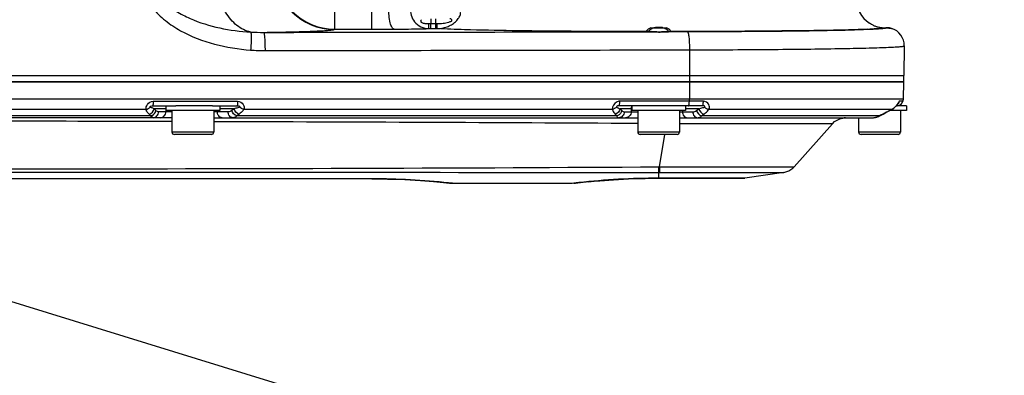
# Model space of a CAD drawing. Header units: millimetres. Extents: x 0 to 4205, y 0 to 2970.
# Tile 43 of 85: x 2568 to 2732, y 776 to 836. Entities that reach past the tile are written whole.
import ezdxf

# ---------------------------------------------------------------- set-up
doc = ezdxf.new("R2010")
doc.units = ezdxf.units.MM
doc.header["$LTSCALE"] = 231.275
doc.layers.get('0').update_dxf_attribs({"linetype": 'CONTINUOUS'})
for name, color, linetype in [('204101000011_DXF_DIMENSION', 7, 'CONTINUOUS'), ('304102000056DXF_CONTINUOUS_LINE', 7, 'CONTINUOUS'), ('304102000058DXF_CONTINUOUS_LINE', 7, 'CONTINUOUS'), ('304106000052DXF_CONTINUOUS_LINE', 7, 'CONTINUOUS'), ('304109000036DXF_CONTINUOUS_LINE', 7, 'CONTINUOUS'), ('501023000069DXF_CONTINUOUS_LINE', 7, 'CONTINUOUS'), ('504001000007DXF_CONTINUOUS_LINE', 7, 'CONTINUOUS')]:
    doc.layers.add(name, color=color, linetype=linetype)
doc.styles.get("Standard").update_dxf_attribs({"font": 'txt', "width": 0.7})
doc.dimstyles.new('DIMSTYLE_5', dxfattribs={"dimtxt": 35, "dimasz": 25, "dimexe": 4, "dimexo": 0.2, "dimtad": 1, "dimdsep": 46, "dimtxsty": 'Standard', "dimblk": '_FILLED', "dimblk1": '_FILLED', "dimblk2": '_FILLED', "dimcen": 0.09, "dimclrt": 5, "dimazin": 2, "dimtp": 0.01, "dimtm": 0.01, "dimtfac": 1, "dimtofl": 0, "dimtmove": 0, "dimatfit": 3, "dimldrblk": '_FILLED', "dimfxl": 0, "dimtolj": 1, "dimarcsym": 0})

# ---------------------------------------------------------------- blocks, each defined once
blk = doc.blocks.new('_FILLED')
at = {"color": 0, "linetype": 'ByBlock'}
blk.add_solid([(0, 0), (-1, 0.17), (-1, -0.17)], dxfattribs=at)
blk = doc.blocks.new('*D22')
at = {"layer": '204101000011_DXF_DIMENSION', "color": 2, "linetype": 'Continuous'}
for p, q in [((2386.84, 774.62), (2267.09, 880.73)), ((2267.09, 880.73), (2591.33, 593.42)), ((2386.84, 774.62), (2386.84, 774.62))]:
    blk.add_line(p, q, dxfattribs=at)
at = {"layer": '204101000011_DXF_DIMENSION', "color": 2, "linetype": 'Continuous', "xscale": 25, "yscale": 25, "zscale": 25, "rotation": 138.4567659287}
blk.add_blockref('_FILLED', (2386.84, 774.62), dxfattribs=at)
blk = doc.blocks.new('*D23')
at = {"layer": '204101000011_DXF_DIMENSION', "color": 2, "linetype": 'Continuous'}
for p, q in [((2984.53, 660.08), (2267.09, 880.73)), ((2984.53, 660.08), (3022.76, 648.32)), ((3022.76, 648.32), (2984.53, 660.08))]:
    blk.add_line(p, q, dxfattribs=at)
at = {"layer": '204101000011_DXF_DIMENSION', "color": 2, "linetype": 'Continuous', "xscale": 25, "yscale": 25, "zscale": 25, "rotation": 162.9042577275}
blk.add_blockref('_FILLED', (2984.53, 660.08), dxfattribs=at)

msp = doc.modelspace()

# ---------------------------------------------------------------- linework, layer by layer
at = {"layer": '304102000056DXF_CONTINUOUS_LINE', "color": 7, "linetype": 'Continuous'}
for p, q in [((2427.591, 825.629), (2715.591, 825.629)), ((2570.99, 825.729), (2570.995, 825.629)), ((2715.591, 825.629), (2715.542, 822.806)), ((2589.882, 821.629), (2593.746, 821.629)), ((2599.894, 821.629), (2604.007, 821.629)), ((2671.87, 821.629), (2667.987, 821.629)), ((2681.921, 821.629), (2678.102, 821.629)), ((2714.577, 821.832), (2714.623, 821.893)), ((2714.623, 821.893), (2714.634, 821.907)), ((2715.542, 822.806), (2715.496, 822.418)), ((2593.091, 819.629), (2530.091, 819.629)), ((2600.091, 819.629), (2671.091, 819.629)), ((2678.091, 819.629), (2710.347, 819.629)), ((2705.678, 819.618), (2705.683, 819.619)), ((2705.685, 819.619), (2705.678, 819.618)), ((2705.683, 819.619), (2705.701, 819.621)), ((2705.7, 819.62), (2705.685, 819.619)), ((2711.422, 819.852), (2711.648, 819.962)), ((2711.649, 819.962), (2712.18, 820.251)), ((2712.18, 820.251), (2712.666, 820.514)), ((2697.281, 811.406), (2703.696, 818.622)), ((2695.555, 810.444), (2689.045, 809.489)), ((2626.591, 809.373), (2506.591, 809.373)), ((2639.594, 808.679), (2639.946, 808.641)), ((2639.946, 808.641), (2640.077, 808.634)), ((2660.137, 808.629), (2640.076, 808.629)), ((2660.372, 808.643), (2660.137, 808.629)), ((2660.372, 808.643), (2660.653, 808.676)), ((2660.653, 808.676), (2661.504, 808.77)), ((2662.88, 808.91), (2663.811, 808.993)), ((2674.591, 809.475), (2688.435, 809.475)), ((2688.433, 809.475), (2688.808, 809.475)), ((2688.808, 809.475), (2689.045, 809.489))]:
    msp.add_line(p, q, dxfattribs=at)
at = {"layer": '304102000056DXF_CONTINUOUS_LINE', "color": 9, "linetype": 'Continuous'}
for p, q in [((2568.754, 825.728), (2568.894, 825.625)), ((2679.752, 825.629), (2679.745, 822.806)), ((2468.843, 822.806), (2715.542, 822.806)), ((2589.946, 822.418), (2604.08, 822.418)), ((2679.74, 822.418), (2668.103, 822.418)), ((2682.1, 822.418), (2679.74, 822.418)), ((2715.496, 822.418), (2714.939, 822.418)), ((2589.526, 819.946), (2533.75, 819.946)), ((2534.829, 821.052), (2588.735, 821.052)), ((2589.526, 819.946), (2589.247, 820.235)), ((2592.091, 821.129), (2590.124, 821.129)), ((2590.403, 820.841), (2590.124, 821.129)), ((2593.091, 820.629), (2590.834, 820.629)), ((2592.059, 821.129), (2592.059, 820.629)), ((2602.501, 820.629), (2600.091, 820.629)), ((2600.687, 820.829), (2600.687, 820.629)), ((2603.483, 821.129), (2601.091, 821.129)), ((2603.483, 821.129), (2603.098, 820.841)), ((2604.336, 820.235), (2603.95, 819.946)), ((2667.559, 819.946), (2603.95, 819.946)), ((2605.145, 821.052), (2666.84, 821.052)), ((2667.298, 820.235), (2667.559, 819.946)), ((2670.091, 821.129), (2668.166, 821.129)), ((2668.166, 821.129), (2668.426, 820.841)), ((2668.829, 820.629), (2671.091, 820.629)), ((2669.988, 821.129), (2669.988, 820.629)), ((2678.091, 820.629), (2680.324, 820.629)), ((2678.584, 820.829), (2678.584, 820.629)), ((2681.311, 821.129), (2679.091, 821.129)), ((2680.925, 820.841), (2681.311, 821.129)), ((2711.611, 819.946), (2681.809, 819.946)), ((2683.029, 821.052), (2713.687, 821.052)), ((2711.646, 819.966), (2711.611, 819.946)), ((2711.648, 819.962), (2711.611, 819.946)), ((2711.875, 820.09), (2711.646, 819.966)), ((2712.141, 820.235), (2711.875, 820.09)), ((2712.177, 820.254), (2712.141, 820.235)), ((2712.18, 820.251), (2712.141, 820.235)), ((2713.702, 821.055), (2713.687, 821.052)), ((2703.696, 818.622), (2678.091, 818.624)), ((2674.721, 811.41), (2675.624, 816.829)), ((2674.602, 811.409), (2674.721, 811.41)), ((2674.721, 811.41), (2675.591, 811.409)), ((2675.591, 811.409), (2697.281, 811.406)), ((2674.591, 810.444), (2674.589, 809.489)), ((2674.591, 810.444), (2695.555, 810.444)), ((2626.591, 809.386), (2506.591, 809.386)), ((2626.591, 809.373), (2626.591, 809.386)), ((2640.083, 808.638), (2639.433, 808.708)), ((2640.161, 808.629), (2640.083, 808.638)), ((2660.406, 808.661), (2660.137, 808.629)), ((2687.942, 809.489), (2674.589, 809.489)), ((2674.591, 809.475), (2674.591, 809.489)), ((2688.766, 809.489), (2687.942, 809.489)), ((2689.045, 809.489), (2688.766, 809.489))]:
    msp.add_line(p, q, dxfattribs=at)
at = {"layer": '304102000056DXF_CONTINUOUS_LINE', "color": 7, "linetype": 'Continuous'}
for points in [[(2713.702, 821.056), (2713.753, 821.083), (2713.979, 821.225), (2714.176, 821.383), (2714.342, 821.547), (2714.477, 821.704), (2714.577, 821.832)], [(2703.696, 818.622), (2704.071, 818.977), (2704.951, 819.462), (2705.678, 819.618)], [(2710.347, 819.629), (2710.64, 819.645), (2711.422, 819.852)], [(2712.666, 820.514), (2713.323, 820.861), (2713.702, 821.055)], [(2695.555, 810.444), (2695.732, 810.481), (2696.425, 810.739), (2697.07, 811.192), (2697.281, 811.406)], [(2626.591, 809.373), (2629.164, 809.346), (2632.095, 809.249)], [(2632.083, 809.25), (2634.723, 809.102), (2636.916, 808.936)], [(2636.912, 808.936), (2638.567, 808.785), (2639.594, 808.679)], [(2661.504, 808.77), (2662.888, 808.911), (2664.751, 809.076)], [(2664.74, 809.075), (2667.013, 809.238), (2669.572, 809.371), (2672.319, 809.453), (2674.591, 809.475)]]:
    msp.add_lwpolyline(points, dxfattribs=at)
at = {"layer": '304102000056DXF_CONTINUOUS_LINE', "color": 9, "linetype": 'Continuous'}
for centre, radius, start, end in [((2664.239, 822.838), 15.507, 358.44642, 359.88185), ((2679.737, 828.857), 7.872, 286.86245, 288.72862), ((2710.346, 822.306), 2.676, 270.01682, 279.47884), ((2710.346, 822.306), 2.677, 279.47931, 284.08604), ((2710.342, 822.323), 2.694, 284.09683, 289.71103), ((2710.33, 822.353), 2.726, 289.71533, 298.00961), ((2712.739, 822.91), 2.086, 297.02298, 302.69374), ((2528.127, -23827.106), 24646.175, 89.6676449, 89.8327026), ((2626.582, 687.096), 122.29, 83.96765, 89.99573), ((2674.9, 683.963), 125.538, 96.25565, 96.62949), ((2674.611, 687.245), 122.244, 90.01005, 96.2887)]:
    msp.add_arc(centre, radius, start, end, dxfattribs=at)
at = {"layer": '304102000056DXF_CONTINUOUS_LINE', "color": 7, "linetype": 'Continuous'}
for centre, radius, start, end in [((2714.519, 822.629), 1, 277.40279, 347.7761), ((2705.882, 817.781), 1.848, 89.97175, 95.64963), ((2705.872, 817.891), 1.738, 93.9507, 95.65159), ((2660.137, 810.629), 2, 276.75179, 286.7505), ((2688.807, 811.475), 2, 259.92829, 270.00504)]:
    msp.add_arc(centre, radius, start, end, dxfattribs=at)
at = {"layer": '304102000056DXF_CONTINUOUS_LINE', "color": 9, "linetype": 'Continuous'}
for points, knots in [([(2567.994, 825.622), (2567.994, 825.638), (2567.995, 825.671), (2567.998, 825.703), (2568, 825.72)], [0, 0, 0, 0, 0.4842484, 1, 1, 1, 1]), ([(2588.735, 821.052), (2588.722, 821.326), (2588.946, 821.973), (2589.571, 822.418), (2589.946, 822.418)], [0, 0, 0, 0, 0.4225392, 1, 1, 1, 1]), ([(2589.466, 821.402), (2589.444, 821.413), (2589.376, 821.477), (2589.615, 821.625), (2589.758, 821.629), (2589.882, 821.629)], [0, 0, 0, 0, 0.1235018, 0.3699485, 1, 1, 1, 1]), ([(2589.946, 822.418), (2589.944, 822.313), (2589.938, 822.13), (2589.931, 821.868), (2589.903, 821.743), (2589.902, 821.629), (2589.882, 821.629)], [0, 0, 0, 0, 0.3942828, 0.7144495, 0.9229872, 1, 1, 1, 1]), ([(2592.076, 821.264), (2592.071, 821.242), (2592.062, 821.197), (2592.059, 821.152), (2592.059, 821.129)], [0, 0, 0, 0, 0.5009443, 1, 1, 1, 1]), ([(2604.08, 822.418), (2604.078, 822.313), (2604.071, 822.129), (2604.061, 821.868), (2604.034, 821.741), (2604.027, 821.629), (2604.007, 821.629)], [0, 0, 0, 0, 0.3934773, 0.7131196, 0.9216499, 1, 1, 1, 1]), ([(2604.007, 821.629), (2604.07, 821.629), (2604.209, 821.619), (2604.365, 821.598), (2604.565, 821.482), (2604.459, 821.414), (2604.424, 821.402)], [0, 0, 0, 0, 0.2908451, 0.6056758, 0.8323901, 1, 1, 1, 1]), ([(2604.08, 822.418), (2604.448, 822.418), (2605.083, 822.007), (2605.236, 821.303), (2605.145, 821.052)], [0, 0, 0, 0, 0.5798756, 1, 1, 1, 1]), ([(2668.103, 822.418), (2667.906, 822.418), (2667.252, 822.202), (2666.857, 821.513), (2666.84, 821.052)], [0, 0, 0, 0, 0.2991742, 1, 1, 1, 1]), ([(2667.987, 821.629), (2667.931, 821.629), (2667.806, 821.619), (2667.653, 821.591), (2667.484, 821.489), (2667.54, 821.413), (2667.559, 821.402)], [0, 0, 0, 0, 0.2892478, 0.6143474, 0.8853101, 1, 1, 1, 1]), ([(2667.987, 821.629), (2668.011, 821.629), (2668.041, 821.732), (2668.085, 821.962), (2668.098, 822.228), (2668.103, 822.418)], [0, 0, 0, 0, 0.0860482, 0.2946944, 1, 1, 1, 1]), ([(2679.617, 821.629), (2679.64, 821.629), (2679.674, 821.731), (2679.719, 821.963), (2679.734, 822.228), (2679.74, 822.418)], [0, 0, 0, 0, 0.0876036, 0.2964676, 1, 1, 1, 1]), ([(2681.921, 821.629), (2682.004, 821.629), (2682.06, 822.021), (2682.093, 822.228), (2682.1, 822.418)], [0, 0, 0, 0, 0.3045454, 1, 1, 1, 1]), ([(2682.265, 821.402), (2682.295, 821.412), (2682.382, 821.443), (2682.293, 821.611), (2682.113, 821.612), (2681.983, 821.629), (2681.921, 821.629)], [0, 0, 0, 0, 0.1621753, 0.3425715, 0.6899106, 1, 1, 1, 1]), ([(2683.029, 821.052), (2683.151, 821.284), (2683.079, 821.996), (2682.454, 822.418), (2682.1, 822.418)], [0, 0, 0, 0, 0.4248708, 1, 1, 1, 1]), ([(2714.939, 822.418), (2714.889, 822.418), (2714.809, 822.238), (2714.671, 822.019), (2714.456, 821.681), (2714.264, 821.474), (2714.154, 821.376)], [0, 0, 0, 0, 0.1124752, 0.3517138, 0.661843, 1, 1, 1, 1]), ([(2589.247, 820.235), (2589.186, 820.298), (2588.972, 820.538), (2588.788, 820.823), (2588.735, 821.052)], [0, 0, 0, 0, 0.2717341, 1, 1, 1, 1]), ([(2589.928, 819.629), (2589.892, 819.629), (2589.716, 819.667), (2589.598, 819.826), (2589.526, 819.946)], [0, 0, 0, 0, 0.2002493, 1, 1, 1, 1]), ([(2589.928, 819.629), (2590.162, 819.629), (2590.662, 819.867), (2590.834, 820.378), (2590.834, 820.629)], [0, 0, 0, 0, 0.4826446, 1, 1, 1, 1]), ([(2590.834, 820.629), (2590.718, 820.629), (2590.554, 820.698), (2590.435, 820.807), (2590.403, 820.841)], [0, 0, 0, 0, 0.7152204, 1, 1, 1, 1]), ([(2591.153, 819.629), (2591.388, 819.629), (2591.888, 819.867), (2592.059, 820.378), (2592.059, 820.629)], [0, 0, 0, 0, 0.4826444, 1, 1, 1, 1]), ([(2601.506, 819.629), (2601.289, 819.629), (2600.822, 819.892), (2600.687, 820.381), (2600.687, 820.629)], [0, 0, 0, 0, 0.4650258, 1, 1, 1, 1]), ([(2603.32, 819.629), (2603.104, 819.629), (2602.637, 819.892), (2602.501, 820.381), (2602.501, 820.629)], [0, 0, 0, 0, 0.4650258, 1, 1, 1, 1]), ([(2603.95, 819.946), (2603.904, 819.897), (2603.731, 819.734), (2603.491, 819.629), (2603.32, 819.629)], [0, 0, 0, 0, 0.2853285, 1, 1, 1, 1]), ([(2605.145, 821.052), (2605.101, 820.977), (2604.873, 820.666), (2604.575, 820.414), (2604.336, 820.235)], [0, 0, 0, 0, 0.2255841, 1, 1, 1, 1]), ([(2666.84, 821.052), (2666.853, 820.98), (2666.944, 820.676), (2667.136, 820.414), (2667.298, 820.235)], [0, 0, 0, 0, 0.2330041, 1, 1, 1, 1]), ([(2667.559, 819.946), (2667.583, 819.898), (2667.661, 819.764), (2667.802, 819.629), (2667.908, 819.629)], [0, 0, 0, 0, 0.3344088, 1, 1, 1, 1]), ([(2668.829, 820.629), (2668.829, 820.377), (2668.651, 819.863), (2668.146, 819.629), (2667.908, 819.629)], [0, 0, 0, 0, 0.514622, 1, 1, 1, 1]), ([(2668.426, 820.841), (2668.456, 820.807), (2668.565, 820.7), (2668.72, 820.629), (2668.829, 820.629)], [0, 0, 0, 0, 0.2896905, 1, 1, 1, 1]), ([(2669.988, 820.629), (2669.988, 820.377), (2669.81, 819.863), (2669.306, 819.629), (2669.068, 819.629)], [0, 0, 0, 0, 0.514622, 1, 1, 1, 1]), ([(2678.584, 820.629), (2678.584, 820.381), (2678.711, 819.898), (2679.171, 819.629), (2679.383, 819.629)], [0, 0, 0, 0, 0.5393337, 1, 1, 1, 1]), ([(2680.324, 820.629), (2680.324, 820.381), (2680.452, 819.898), (2680.911, 819.629), (2681.123, 819.629)], [0, 0, 0, 0, 0.5393338, 1, 1, 1, 1]), ([(2681.123, 819.629), (2681.307, 819.629), (2681.565, 819.731), (2681.758, 819.896), (2681.809, 819.946)], [0, 0, 0, 0, 0.7198493, 1, 1, 1, 1]), ([(2682.198, 820.235), (2682.284, 820.299), (2682.59, 820.538), (2682.874, 820.816), (2683.029, 821.052)], [0, 0, 0, 0, 0.2738067, 1, 1, 1, 1]), ([(2713.687, 821.052), (2713.555, 820.986), (2713.049, 820.725), (2712.547, 820.456), (2712.177, 820.254)], [0, 0, 0, 0, 0.2589138, 1, 1, 1, 1]), ([(2479.592, 810.952), (2512.093, 810.97), (2577.097, 811.042), (2642.101, 811.185), (2674.602, 811.409)], [0, 0, 0, 0, 0.5000003, 1, 1, 1, 1]), ([(2674.602, 811.409), (2674.601, 811.293), (2674.598, 810.971), (2674.598, 810.649), (2674.591, 810.444)], [0, 0, 0, 0, 0.3601302, 1, 1, 1, 1]), ([(2674.721, 811.41), (2674.72, 811.294), (2674.718, 810.972), (2674.718, 810.65), (2674.713, 810.443)], [0, 0, 0, 0, 0.3601478, 1, 1, 1, 1])]:
    msp.add_open_spline(points, degree=3, knots=knots, dxfattribs=at)
for points in [[(2588.735, 821.052), (2589.004, 821.071), (2589.285, 821.201), (2589.466, 821.402)], [(2589.648, 821.314), (2589.586, 821.341), (2589.525, 821.37), (2589.466, 821.402)], [(2590.124, 821.129), (2589.963, 821.185), (2589.803, 821.245), (2589.648, 821.314)], [(2604.103, 821.298), (2603.898, 821.236), (2603.691, 821.181), (2603.483, 821.129)], [(2604.424, 821.402), (2604.318, 821.364), (2604.211, 821.33), (2604.103, 821.298)], [(2605.145, 821.051), (2604.879, 821.075), (2604.609, 821.208), (2604.425, 821.402)], [(2667.559, 821.402), (2667.382, 821.202), (2667.106, 821.073), (2666.84, 821.052)], [(2667.559, 821.402), (2667.639, 821.354), (2667.722, 821.314), (2667.807, 821.275)], [(2667.807, 821.275), (2667.925, 821.222), (2668.045, 821.174), (2668.166, 821.129)], [(2670.082, 821.431), (2670.021, 821.345), (2669.988, 821.235), (2669.988, 821.129)], [(2681.311, 821.129), (2681.549, 821.189), (2681.786, 821.252), (2682.02, 821.323)], [(2682.265, 821.402), (2682.459, 821.201), (2682.749, 821.064), (2683.029, 821.052)], [(2714.154, 821.376), (2714.064, 821.295), (2713.968, 821.22), (2713.866, 821.155)], [(2714.427, 821.741), (2714.551, 821.806), (2714.664, 821.9), (2714.75, 822.012)], [(2714.75, 822.012), (2714.841, 822.13), (2714.907, 822.272), (2714.939, 822.418)], [(2589.247, 820.235), (2589.655, 820.322), (2590.048, 820.719), (2590.124, 821.129)], [(2589.526, 819.946), (2589.604, 819.963), (2589.68, 819.989), (2589.752, 820.023)], [(2589.752, 820.023), (2590.068, 820.17), (2590.339, 820.498), (2590.403, 820.841)], [(2603.098, 820.841), (2602.929, 820.714), (2602.712, 820.629), (2602.501, 820.629)], [(2603.95, 819.946), (2603.551, 820.045), (2603.196, 820.441), (2603.098, 820.841)], [(2604.336, 820.235), (2603.936, 820.334), (2603.582, 820.729), (2603.483, 821.129)], [(2668.166, 821.129), (2668.097, 820.72), (2667.704, 820.324), (2667.298, 820.235)], [(2667.739, 820.003), (2667.681, 819.979), (2667.62, 819.96), (2667.558, 819.946)], [(2668.426, 820.841), (2668.366, 820.485), (2668.073, 820.142), (2667.739, 820.003)], [(2680.324, 820.629), (2680.537, 820.629), (2680.755, 820.713), (2680.925, 820.841)], [(2680.925, 820.841), (2681.034, 820.436), (2681.399, 820.034), (2681.809, 819.946)], [(2681.311, 821.129), (2681.421, 820.724), (2681.787, 820.322), (2682.198, 820.235)], [(2681.809, 819.946), (2681.939, 820.042), (2682.069, 820.139), (2682.198, 820.235)], [(2593.091, 818.984), (2572.091, 819.042), (2551.091, 819.08), (2530.091, 819.105)], [(2479.591, 810.522), (2544.591, 810.515), (2609.591, 810.512), (2674.591, 810.444)]]:
    msp.add_open_spline(points, degree=3, dxfattribs=at)
at = {"layer": '304102000058DXF_CONTINUOUS_LINE', "color": 9, "linetype": 'Continuous'}
for p, q in [((2620.342, 834.482), (2620.342, 837.981)), ((2626.591, 834.482), (2626.591, 837.981)), ((2636.451, 836.229), (2636.451, 835.407)), ((2637.257, 834.586), (2637.258, 836.229)), ((2620.285, 834.425), (2620.342, 834.482)), ((2620.342, 834.482), (2626.591, 834.482)), ((2636.099, 835.407), (2636.451, 835.407)), ((2636.13, 834.586), (2636.451, 834.586)), ((2636.451, 835.407), (2637.258, 835.407)), ((2636.451, 834.586), (2636.451, 835.407)), ((2636.451, 834.586), (2637.257, 834.586)), ((2637.257, 834.586), (2637.513, 834.586)), ((2637.258, 835.407), (2637.53, 835.407)), ((2710.021, 834.491), (2709.962, 834.489)), ((2711.605, 834.568), (2711.631, 834.57)), ((2672.789, 834.068), (2672.589, 834.069)), ((2673.2, 834.068), (2672.789, 834.068)), ((2672.791, 834.054), (2672.942, 834.054)), ((2672.942, 834.054), (2673.201, 834.055)), ((2673.201, 834.055), (2673.427, 834.055)), ((2673.427, 834.055), (2674.03, 834.056)), ((2675.512, 834.06), (2675.982, 834.061)), ((2676.117, 834.068), (2675.982, 834.068)), ((2675.982, 834.061), (2676.116, 834.061)), ((2676.116, 834.061), (2676.241, 834.061)), ((2676.393, 834.068), (2676.117, 834.068)), ((2676.241, 834.061), (2676.392, 834.062)), ((2676.392, 834.062), (2679.391, 834.068)), ((2676.593, 834.069), (2676.393, 834.068)), ((2679.768, 831.016), (2679.759, 826.729))]:
    msp.add_line(p, q, dxfattribs=at)
at = {"layer": '304102000058DXF_CONTINUOUS_LINE', "color": 7, "linetype": 'Continuous'}
for p, q in [((2673.28, 834.729), (2675.902, 834.729)), ((2712.027, 834.729), (2711.949, 834.729)), ((2713.168, 834.689), (2713.091, 834.696)), ((2713.209, 834.686), (2713.168, 834.689)), ((2715.735, 831.677), (2715.648, 826.729)), ((2462.15, 826.729), (2715.648, 826.729))]:
    msp.add_line(p, q, dxfattribs=at)
at = {"layer": '304102000058DXF_CONTINUOUS_LINE', "color": 9, "linetype": 'Continuous'}
for centre, radius, start, end in [((2620.289, 844.427), 10.002, 180.02098, 269.97902), ((2620.343, 844.481), 9.999, 180.00565, 269.99435), ((2626.634, 1618.058), 783.576, 269.996831, 270.267771), ((2704.629, 957.869), 123.505, 272.32551, 272.48861), ((2704.851, 949.557), 115.182, 272.39418, 272.54321), ((2705.779, 931.622), 97.233, 272.48305, 272.79197), ((2710.064, 855.235), 20.712, 274.39706, 274.82719), ((2608.354, 869.744), 35.803, 266.67397, 270.14249), ((2608.665, 864.557), 33.668, 265.92486, 270.02057)]:
    msp.add_arc(centre, radius, start, end, dxfattribs=at)
at = {"layer": '304102000058DXF_CONTINUOUS_LINE', "color": 7, "linetype": 'Continuous'}
for centre, radius, start, end in [((2712.592, 839.73), 5.001, 179.99802, 237.98967), ((2674.126, 832.985), 1.713, 122.44516, 124.65878), ((2674.621, 832.111), 2.719, 102.79648, 113.81994), ((2674.581, 832.187), 2.64, 74.22444, 77.51362), ((2674.55, 832.083), 2.748, 66.40311, 74.20495), ((2711.567, 837.698), 2.746, 235.52629, 237.02443), ((2712.41, 839.111), 4.393, 245.4375, 252.07556), ((2712.47, 839.295), 4.587, 252.07948, 258.95491), ((2712.495, 839.435), 4.728, 258.97582, 263.43408), ((2712.504, 839.492), 4.787, 263.40599, 264.31363), ((2712.495, 839.402), 4.696, 264.31322, 265.16967), ((2712.503, 839.503), 4.797, 265.17933, 270.73537), ((2712.019, 877.774), 43.071, 270.72564, 270.92941), ((2712.774, 830.998), 3.71, 86.7142, 90.8769), ((2712.723, 830.071), 4.639, 85.4428, 86.73719), ((2712.735, 831.732), 2.997, 73.41867, 80.28116), ((2712.735, 831.729), 3, 358.99983, 73.43615), ((2673.797, 856.429), 22.369, 268.46985, 269.01402), ((2674.914, 876.309), 42.26, 269.17367, 269.56176), ((2674.742, 856.696), 22.646, 269.61746, 270.83402), ((2675.026, 876.362), 42.305, 270.65831, 271.00924), ((2675.388, 856.266), 22.206, 270.989, 271.53236)]:
    msp.add_arc(centre, radius, start, end, dxfattribs=at)
at = {"layer": '304102000058DXF_CONTINUOUS_LINE', "color": 2, "linetype": 'Continuous'}
for centre, radius, start, end in [((2712.498, 839.589), 4.89, 263.55536, 270.55909), ((2711.866, 906.541), 71.845, 270.54203, 270.66534)]:
    msp.add_arc(centre, radius, start, end, dxfattribs=at)
msp.add_ellipse((2674.591, 834.084), major_axis=(2, 0), ratio=0.0174551, start_param=-0.7033658, end_param=-0.4500587, dxfattribs=at)
at = {"layer": '304102000058DXF_CONTINUOUS_LINE', "color": 9, "linetype": 'Continuous'}
for points, knots in [([(2587.617, 843.693), (2587.639, 842.673), (2588.086, 840.626), (2589.717, 837.986), (2591.938, 835.842), (2595.367, 833.596), (2600.186, 831.763), (2604.238, 831.117), (2606.273, 830.974)], [0, 0, 0, 0, 0.1249383, 0.2500002, 0.3751303, 0.5002744, 0.7500634, 1, 1, 1, 1]), ([(2589.433, 843.746), (2589.454, 842.866), (2589.97, 841.106), (2591.654, 839.031), (2593.765, 837.437), (2596.874, 835.825), (2601.073, 834.548), (2604.54, 834.101), (2606.277, 834.001)], [0, 0, 0, 0, 0.1258942, 0.2515444, 0.3768369, 0.5018479, 0.7510315, 1, 1, 1, 1]), ([(2606.277, 834.001), (2605.446, 834.163), (2603.749, 835.029), (2601.88, 837.357), (2600.665, 840.432), (2600.375, 842.732), (2600.365, 843.917)], [0, 0, 0, 0, 0.2058275, 0.4428394, 0.7119162, 1, 1, 1, 1]), ([(2630.296, 834.49), (2630.148, 834.5), (2629.835, 834.887), (2629.497, 836.039), (2629.39, 837.167), (2629.386, 837.99)], [0, 0, 0, 0, 0.119547, 0.3384589, 1, 1, 1, 1]), ([(2633.068, 838.042), (2633.003, 837.242), (2633.399, 835.377), (2635.237, 834.588), (2636.13, 834.586)], [0, 0, 0, 0, 0.4736115, 1, 1, 1, 1]), ([(2634.897, 836.073), (2634.825, 836.006), (2634.589, 835.79), (2635.111, 835.496), (2635.551, 835.442), (2635.92, 835.407), (2636.099, 835.407)], [0, 0, 0, 0, 0.1640192, 0.4012367, 0.6999222, 1, 1, 1, 1]), ([(2637.513, 834.586), (2638.072, 834.586), (2638.915, 834.731), (2639.915, 835.201), (2640.556, 835.671), (2641.05, 836.188), (2641.322, 836.73), (2641.472, 837.03), (2641.423, 837.298), (2641.372, 837.294)], [0, 0, 0, 0, 0.3227855, 0.4817207, 0.636082, 0.7786557, 0.8947927, 0.9708517, 1, 1, 1, 1]), ([(2637.53, 835.407), (2637.852, 835.407), (2638.336, 835.44), (2638.972, 835.549), (2639.362, 835.642), (2639.669, 835.742), (2639.86, 835.816), (2640.006, 835.944), (2639.946, 836.172), (2639.751, 836.229), (2639.626, 836.229)], [0, 0, 0, 0, 0.3173014, 0.4758594, 0.6341883, 0.7126328, 0.7903816, 0.8434075, 0.8774173, 1, 1, 1, 1]), ([(2608.443, 833.941), (2610.087, 833.97), (2612.403, 834.015), (2615.279, 834.098), (2616.963, 834.153), (2618.295, 834.223), (2619.299, 834.263), (2619.89, 834.36), (2620.223, 834.363), (2620.285, 834.425)], [0, 0, 0, 0, 0.4158462, 0.5857037, 0.7280033, 0.8414333, 0.9249611, 0.9778727, 1, 1, 1, 1]), ([(2630.296, 834.49), (2630.937, 834.493), (2632.882, 834.511), (2634.828, 834.519), (2636.13, 834.586)], [0, 0, 0, 0, 0.3295408, 1, 1, 1, 1]), ([(2636.13, 834.586), (2636.115, 834.599), (2636.131, 834.689), (2636.104, 834.837), (2636.108, 835.098), (2636.101, 835.295), (2636.099, 835.407)], [0, 0, 0, 0, 0.0750431, 0.2744679, 0.5885952, 1, 1, 1, 1]), ([(2637.513, 834.586), (2637.524, 834.603), (2637.51, 834.684), (2637.54, 834.95), (2637.528, 835.208), (2637.53, 835.407)], [0, 0, 0, 0, 0.0745375, 0.2739496, 1, 1, 1, 1]), ([(2672.589, 834.069), (2668.592, 834.072), (2661.086, 834.101), (2650.921, 834.193), (2643.227, 834.352), (2639.038, 834.467), (2637.513, 834.586)], [0, 0, 0, 0, 0.3417465, 0.6419009, 0.8692, 1, 1, 1, 1]), ([(2709.662, 834.476), (2705.275, 834.292), (2694.249, 834.149), (2683.226, 834.075), (2676.593, 834.069)], [0, 0, 0, 0, 0.3983603, 1, 1, 1, 1]), ([(2679.391, 834.068), (2685.442, 834.082), (2695.526, 834.156), (2705.611, 834.302), (2709.641, 834.466)], [0, 0, 0, 0, 0.600066, 1, 1, 1, 1]), ([(2711.652, 834.584), (2711.541, 834.576), (2710.998, 834.538), (2710.454, 834.511), (2710.021, 834.491)], [0, 0, 0, 0, 0.2048482, 1, 1, 1, 1]), ([(2710.516, 834.505), (2710.618, 834.51), (2710.981, 834.528), (2711.344, 834.55), (2711.605, 834.568)], [0, 0, 0, 0, 0.2804799, 1, 1, 1, 1]), ([(2711.631, 834.57), (2711.707, 834.575), (2711.957, 834.594), (2712.206, 834.616), (2712.38, 834.638)], [0, 0, 0, 0, 0.3008025, 1, 1, 1, 1]), ([(2712.564, 834.706), (2712.487, 834.67), (2712.227, 834.642), (2711.977, 834.611), (2711.807, 834.597)], [0, 0, 0, 0, 0.3323128, 1, 1, 1, 1]), ([(2712.38, 834.638), (2712.422, 834.643), (2712.534, 834.662), (2712.654, 834.672), (2712.717, 834.708)], [0, 0, 0, 0, 0.3639533, 1, 1, 1, 1]), ([(2606.277, 834.001), (2606.335, 833.91), (2606.334, 833.553), (2606.371, 832.921), (2606.334, 832.01), (2606.299, 831.336), (2606.273, 830.974)], [0, 0, 0, 0, 0.1070465, 0.330557, 0.6420634, 1, 1, 1, 1]), ([(2608.443, 833.941), (2613.814, 833.949), (2635.264, 833.98), (2656.713, 834.02), (2672.791, 834.054)], [0, 0, 0, 0, 0.2503943, 1, 1, 1, 1]), ([(2608.443, 833.941), (2608.47, 833.935), (2608.503, 833.83), (2608.542, 833.666), (2608.579, 833.373), (2608.628, 832.828), (2608.667, 831.985), (2608.678, 831.273), (2608.678, 830.889)], [0, 0, 0, 0, 0.026585, 0.0869505, 0.180889, 0.3052618, 0.6255594, 1, 1, 1, 1]), ([(2679.391, 834.068), (2679.485, 834.055), (2679.574, 833.639), (2679.684, 833.082), (2679.75, 832.102), (2679.768, 831.4), (2679.768, 831.016)], [0, 0, 0, 0, 0.0924966, 0.3109227, 0.6289372, 1, 1, 1, 1]), ([(2679.768, 831.016), (2682.183, 831.021), (2686.878, 831.038), (2693.646, 831.083), (2699.793, 831.146), (2704.437, 831.215), (2707.693, 831.28), (2709.744, 831.329), (2711.509, 831.381), (2712.974, 831.435), (2714.123, 831.489), (2714.888, 831.539), (2715.326, 831.582), (2715.546, 831.611), (2715.657, 831.635), (2715.734, 831.659), (2715.735, 831.677)], [0, 0, 0, 0, 0.2012925, 0.3913814, 0.5640835, 0.7137755, 0.7784404, 0.8355981, 0.884785, 0.9256034, 0.9577251, 0.9808961, 0.9890694, 0.9949527, 0.9985553, 1, 1, 1, 1]), ([(2608.678, 830.889), (2614.612, 830.897), (2638.309, 830.932), (2662.006, 830.977), (2679.768, 831.016)], [0, 0, 0, 0, 0.2504434, 1, 1, 1, 1])]:
    msp.add_open_spline(points, degree=3, knots=knots, dxfattribs=at)
at = {"layer": '304102000058DXF_CONTINUOUS_LINE', "color": 2, "linetype": 'Continuous'}
for points in [[(2673.28, 834.729), (2673.116, 834.645), (2672.838, 834.467), (2672.595, 834.238), (2672.572, 834.101), (2672.697, 834.072), (2672.79, 834.068)], [(2676.392, 834.068), (2676.485, 834.072), (2676.61, 834.101), (2676.586, 834.239), (2676.34, 834.47), (2676.063, 834.646), (2675.902, 834.729)], [(2673.427, 834.055), (2673.291, 834.057), (2673.045, 834.061), (2672.863, 834.066), (2672.79, 834.068)], [(2673.427, 834.055), (2673.492, 834.054), (2673.628, 834.05), (2673.847, 834.038), (2674.08, 834.025), (2674.33, 834.012), (2674.503, 834.006), (2674.591, 834.004)], [(2674.591, 834.004), (2674.786, 834), (2675.176, 834.003), (2675.707, 834.038), (2675.994, 834.058), (2676.116, 834.061)]]:
    msp.add_open_spline(points, degree=3, dxfattribs=at)
at = {"layer": '304102000058DXF_CONTINUOUS_LINE', "color": 7, "linetype": 'Continuous'}
for points, knots in [([(2672.941, 834.161), (2672.941, 834.178), (2672.982, 834.281), (2673.078, 834.343), (2673.152, 834.395)], [0, 0, 0, 0, 0.152206, 1, 1, 1, 1]), ([(2676.022, 834.4), (2676.045, 834.384), (2676.117, 834.331), (2676.188, 834.272), (2676.22, 834.219)], [0, 0, 0, 0, 0.3124507, 1, 1, 1, 1]), ([(2710.013, 835.434), (2709.995, 835.447), (2709.977, 835.467), (2709.941, 835.481), (2709.941, 835.489)], [0, 0, 0, 0, 0.7270443, 1, 1, 1, 1]), ([(2710.584, 835.115), (2710.531, 835.14), (2710.356, 835.224), (2710.187, 835.32), (2710.073, 835.394)], [0, 0, 0, 0, 0.2994865, 1, 1, 1, 1]), ([(2713.241, 834.686), (2713.241, 834.684), (2713.224, 834.687), (2713.217, 834.685), (2713.209, 834.686)], [0, 0, 0, 0, 0.2539274, 1, 1, 1, 1]), ([(2672.977, 834.106), (2672.967, 834.112), (2672.948, 834.127), (2672.941, 834.151), (2672.941, 834.161)], [0, 0, 0, 0, 0.5335831, 1, 1, 1, 1]), ([(2673.2, 834.068), (2673.175, 834.069), (2673.101, 834.073), (2673.021, 834.081), (2672.977, 834.106)], [0, 0, 0, 0, 0.3247649, 1, 1, 1, 1]), ([(2674.03, 834.056), (2673.974, 834.057), (2673.768, 834.058), (2673.561, 834.061), (2673.412, 834.063)], [0, 0, 0, 0, 0.274793, 1, 1, 1, 1]), ([(2676.206, 834.107), (2676.196, 834.101), (2676.173, 834.091), (2676.149, 834.085), (2676.136, 834.083)], [0, 0, 0, 0, 0.4484512, 1, 1, 1, 1]), ([(2676.241, 834.161), (2676.241, 834.151), (2676.234, 834.128), (2676.216, 834.113), (2676.206, 834.107)], [0, 0, 0, 0, 0.4682672, 1, 1, 1, 1]), ([(2676.22, 834.219), (2676.226, 834.21), (2676.236, 834.191), (2676.241, 834.171), (2676.241, 834.161)], [0, 0, 0, 0, 0.5520872, 1, 1, 1, 1])]:
    msp.add_open_spline(points, degree=3, knots=knots, dxfattribs=at)
for points in [[(2673.207, 834.431), (2673.308, 834.495), (2673.414, 834.55), (2673.523, 834.598)], [(2674.019, 834.762), (2674.206, 834.804), (2674.399, 834.827), (2674.591, 834.827)], [(2674.591, 834.827), (2674.779, 834.827), (2674.968, 834.805), (2675.152, 834.764)], [(2675.651, 834.601), (2675.78, 834.545), (2675.906, 834.479), (2676.022, 834.4)], [(2674.305, 834.053), (2674.213, 834.055), (2674.122, 834.056), (2674.03, 834.056)], [(2675.512, 834.06), (2675.365, 834.058), (2675.219, 834.054), (2675.072, 834.052)], [(2676.136, 834.083), (2676.085, 834.072), (2676.033, 834.069), (2675.982, 834.068)]]:
    msp.add_open_spline(points, degree=3, dxfattribs=at)
at = {"layer": '304102000058DXF_CONTINUOUS_LINE', "color": 2, "linetype": 'Continuous'}
for points, knots in [([(2712.701, 834.7), (2712.789, 834.701), (2712.955, 834.696), (2713.17, 834.675), (2713.303, 834.655), (2713.367, 834.644), (2713.381, 834.641)], [0, 0, 0, 0, 0.3042853, 0.6085707, 0.912856, 1, 1, 1, 1]), ([(2713.381, 834.641), (2713.415, 834.635), (2713.488, 834.621), (2713.568, 834.605), (2713.591, 834.603), (2713.591, 834.605)], [0, 0, 0, 0, 0.2629747, 0.6314873, 1, 1, 1, 1])]:
    msp.add_open_spline(points, degree=3, knots=knots, dxfattribs=at)
at = {"layer": '304106000052DXF_CONTINUOUS_LINE', "color": 7, "linetype": 'Continuous'}
for p, q in [((2430.881, 826.729), (2705.592, 826.729)), ((2715.591, 826.729), (2715.591, 825.729)), ((2427.591, 825.729), (2715.591, 825.729))]:
    msp.add_line(p, q, dxfattribs=at)
at = {"layer": '304106000052DXF_CONTINUOUS_LINE', "color": 9, "linetype": 'Continuous'}
msp.add_line((2679.752, 826.729), (2679.752, 825.729), dxfattribs=at)
at = {"layer": '304109000036DXF_CONTINUOUS_LINE', "color": 7, "linetype": 'Continuous'}
msp.add_line((2691.564, 825.629), (2691.564, 825.729), dxfattribs=at)
at = {"layer": '501023000069DXF_CONTINUOUS_LINE', "color": 7, "linetype": 'Continuous'}
for p, q in [((2594.591, 825.729), (2594.591, 825.629)), ((2598.591, 825.729), (2598.591, 825.629)), ((2672.591, 825.729), (2672.591, 825.629)), ((2676.591, 825.729), (2676.591, 825.629)), ((2709.591, 825.729), (2709.591, 825.629)), ((2713.591, 825.729), (2713.591, 825.629)), ((2593.091, 820.829), (2593.091, 817.229)), ((2600.091, 820.829), (2600.091, 817.229)), ((2671.091, 820.829), (2671.091, 817.229)), ((2678.091, 820.829), (2678.091, 817.229)), ((2708.091, 819.629), (2708.091, 817.229)), ((2715.091, 820.829), (2715.091, 817.229)), ((2599.691, 816.829), (2593.491, 816.829)), ((2677.691, 816.829), (2671.491, 816.829)), ((2714.691, 816.829), (2708.491, 816.829))]:
    msp.add_line(p, q, dxfattribs=at)
at = {"layer": '501023000069DXF_CONTINUOUS_LINE', "color": 2, "linetype": 'Continuous'}
for p, q in [((2595.091, 825.729), (2595.091, 825.629)), ((2598.091, 825.729), (2598.091, 825.629)), ((2673.091, 825.729), (2673.091, 825.629)), ((2676.091, 825.729), (2676.091, 825.629)), ((2710.091, 825.729), (2710.091, 825.629)), ((2713.091, 825.729), (2713.091, 825.629))]:
    msp.add_line(p, q, dxfattribs=at)
at = {"layer": '501023000069DXF_CONTINUOUS_LINE', "color": 9, "linetype": 'Continuous'}
for p, q in [((2600.091, 817.229), (2593.091, 817.229)), ((2678.091, 817.229), (2671.091, 817.229)), ((2715.091, 817.229), (2708.091, 817.229))]:
    msp.add_line(p, q, dxfattribs=at)
at = {"layer": '501023000069DXF_CONTINUOUS_LINE', "color": 7, "linetype": 'Continuous'}
for centre, start, end in [((2593.491, 817.229), 180, 270), ((2599.691, 817.229), 270, 360), ((2671.491, 817.229), 180, 270), ((2677.691, 817.229), 270, 360), ((2708.491, 817.229), 180, 270), ((2714.691, 817.229), 270, 360)]:
    msp.add_arc(centre, 0.4, start, end, dxfattribs=at)
at = {"layer": '504001000007DXF_CONTINUOUS_LINE', "color": 7, "linetype": 'Continuous'}
for p, q in [((2592.091, 821.629), (2592.091, 820.829)), ((2599.894, 821.629), (2593.746, 821.629)), ((2601.091, 821.629), (2601.091, 820.829)), ((2670.091, 821.629), (2670.091, 820.829)), ((2678.104, 821.629), (2671.861, 821.629)), ((2679.091, 821.629), (2679.091, 820.829)), ((2716.091, 821.629), (2714.413, 821.629)), ((2716.091, 821.629), (2716.091, 820.829)), ((2601.091, 820.829), (2592.091, 820.829)), ((2679.091, 820.829), (2670.091, 820.829)), ((2716.091, 820.829), (2713.263, 820.829))]:
    msp.add_line(p, q, dxfattribs=at)

# ---------------------------------------------------------------- dimensions: what is measured, and where the dimension line sits
at = {"layer": '204101000011_DXF_DIMENSION', "color": 2, "linetype": 'Continuous'}
for mpoint, picture, middle in [((2386.842, 774.618), '*D22', (2523.787, 664.963)), ((2984.525, 660.076), '*D23', (2738.254, 744.973))]:
    dim = msp.add_radius_dim(center=(2267.091, 880.729), mpoint=mpoint, text='R<>', dimstyle='DIMSTYLE_5', override={"dimpost": '<>'}, dxfattribs=at)
    dim.commit()
    dim.dimension.update_dxf_attribs({"geometry": picture, "text_midpoint": middle, "dimtype": 164})

doc.saveas('drawing.dxf')
